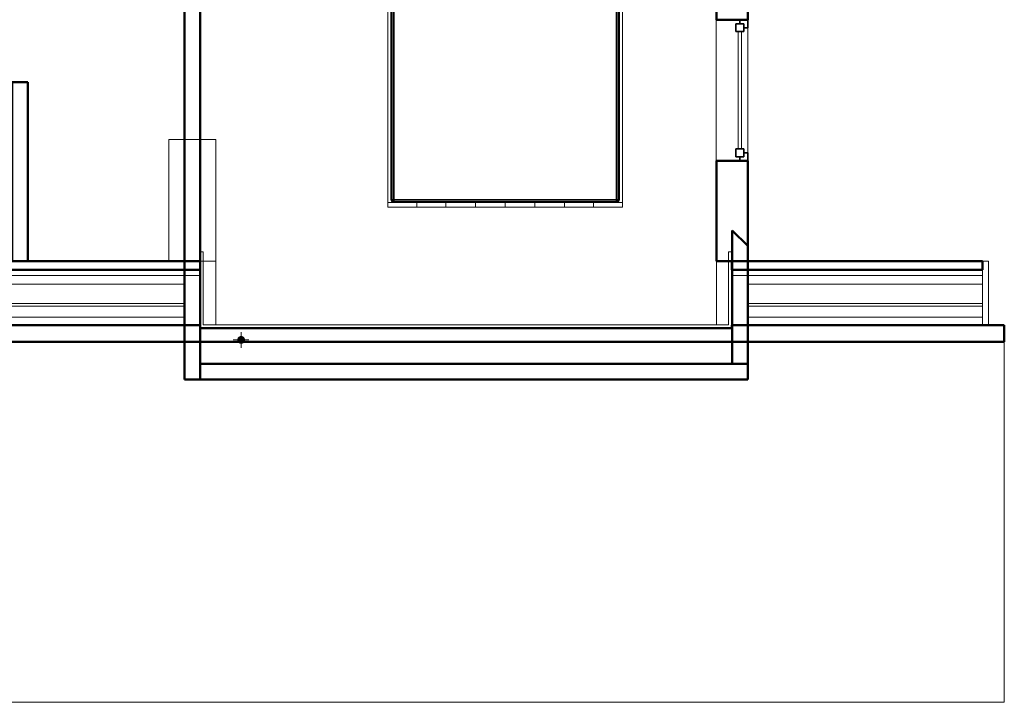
# Model space of a CAD drawing. Header units: millimetres. Extents: x -121 to 18322, y 1231 to 43947.
# Tile 17 of 31: x 12030 to 18322, y 33412 to 37775. Entities that reach past the tile are written whole.
import ezdxf

# ---------------------------------------------------------------- set-up
doc = ezdxf.new("R2010")
doc.units = ezdxf.units.MM
doc.linetypes.add('ADSK_Осевая', pattern=[700, 500, -100, 0, -100])
doc.linetypes.add('ADSK_Штриховая_ш3 п1_5', pattern=[225, 150, -75])
for name, color, linetype, lineweight in [('A-GENM-____-MCUT', 13, 'Continuous', 50), ('A-GENM-____-OTLN', 13, 'Continuous', 20), ('A-GLAZ-____-MCUT', 151, 'Continuous', 35), ('A-GLAZ-____-OTLN', 151, 'Continuous', 20), ('A-ROOF-____-MCUT', 132, 'Continuous', 50), ('A-ROOF-____-OTLN', 132, 'Continuous', 20), ('A-WALL-____-MCUT', 113, 'Continuous', 50), ('A-WALL-____-OTLN', 113, 'Continuous', 20), ('I-FURN-____-OTLN', 30, 'Continuous', 20), ('P-PIPE-____-CNTR', 3, 'ADSK_Осевая', 20), ('P-PIPE-____-OTLN', 3, 'Continuous', 20), ('Q-SPCQ-____-MCUT', 91, 'Continuous', 9), ('Q-SPCQ-____-OTLN', 91, 'Continuous', 20)]:
    doc.layers.add(name, color=color, linetype=linetype, lineweight=lineweight)

# ---------------------------------------------------------------- blocks, each defined once
blk = doc.blocks.new('Прямая форма - 83 new-609239-В_Этаж 04_Канализация')
at = {"layer": 'Q-SPCQ-____-MCUT', "color": 253}
for p, q in [((-5000, 2190.2), (-7302, 2190.2)), ((-7302, 2158.5), (-5000, 2158.5)), ((-5000, 2158.5), (-5000, 2190.2)), ((-1602, 2190.2), (-1602, 2158.5)), ((0, 2190.2), (-1602, 2190.2)), ((-1602, 2158.5), (0, 2158.5)), ((0, 2158.5), (0, 2190.2))]:
    blk.add_line(p, q, dxfattribs=at)
at = {"layer": 'Q-SPCQ-____-OTLN', "color": 9}
for p, q in [((-7200, 2192), (-5100, 2192)), ((-1602, 2192), (-1600, 2192)), ((-1500, 2192), (0, 2192)), ((-5100, 2103.6), (-7200, 2103.6)), ((0, 2103.6), (-1500, 2103.6)), ((-7200, 1979.9), (-5100, 1979.9)), ((-7200, 1962.2), (-5100, 1962.2)), ((-1500, 1979.9), (0, 1979.9)), ((-1500, 1962.2), (0, 1962.2)), ((-5100, 1891.5), (-7200, 1891.5)), ((0, 1891.5), (-1500, 1891.5))]:
    blk.add_line(p, q, dxfattribs=at)
blk = doc.blocks.new('Прямая форма - FU - 050-609240-В_Этаж 04_Канализация')
blk.add_blockref('Прямая форма - 83 new-609239-В_Этаж 04_Канализация', (0, 0))
blk = doc.blocks.new('Прямая форма - 83 new-609287-В_Этаж 04_Канализация')
at = {"layer": 'A-GENM-____-MCUT', "lineweight": 9}
for p, q in [((26968.6, 36472.5), (26948.6, 36472.5)), ((26948.6, 36472.5), (26948.6, 35986.4)), ((26968.6, 36006.4), (26968.6, 36472.5)), ((30346.7, 36472.5), (30326.7, 36472.5)), ((30326.7, 36472.5), (30326.7, 36006.4)), ((30346.7, 35986.4), (30346.7, 36472.5)), ((30326.7, 36006.4), (26968.6, 36006.4)), ((26948.6, 35986.4), (30346.7, 35986.4))]:
    blk.add_line(p, q, dxfattribs=at)
blk = doc.blocks.new('Прямая форма - MORPH-052-609288-В_Этаж 04_Канализация')
blk.add_blockref('Прямая форма - 83 new-609287-В_Этаж 04_Канализация', (0, 0))
blk = doc.blocks.new('Прямая форма - 83 new-609313-В_Этаж 04_Канализация')
at = {"layer": 'A-GENM-____-MCUT', "lineweight": 9}
for p, q in [((100, 8518.6), (0, 8518.6)), ((0, 8518.6), (0, 8235.7)), ((100, 8235.7), (100, 8518.6)), ((0, 8235.7), (100, 8235.7)), ((100, 2264.3), (98, 2264.3)), ((98, 2264.3), (98, 1981.4)), ((100, 1981.4), (100, 2264.3)), ((98, 1981.4), (100, 1981.4))]:
    blk.add_line(p, q, dxfattribs=at)
at = {"layer": 'A-GENM-____-OTLN', "lineweight": 9}
for p, q in [((0, 8553.9), (0, 8518.6)), ((100, 8553.9), (100, 8518.6))]:
    blk.add_line(p, q, dxfattribs=at)
blk = doc.blocks.new('Прямая форма - MORPH-007-609314-В_Этаж 04_Канализация')
blk.add_blockref('Прямая форма - 83 new-609313-В_Этаж 04_Канализация', (0, 0))
blk = doc.blocks.new('Прямая форма - 83 new-609343-В_Этаж 04_Канализация')
at = {"layer": 'A-WALL-____-MCUT', "color": 53}
for p, q in [((951.1, 100), (100, 100)), ((100, 100), (100, 0)), ((852.8, 0), (951.1, 100)), ((100, 0), (852.8, 0))]:
    blk.add_line(p, q, dxfattribs=at)
blk = doc.blocks.new('Прямая форма - SW - 017-609344-В_Этаж 04_Канализация')
blk.add_blockref('Прямая форма - 83 new-609343-В_Этаж 04_Канализация', (0, 0))
blk = doc.blocks.new('Прямая форма - 83 new-609365-В_Этаж 04_Канализация')
at = {"layer": 'A-WALL-____-MCUT', "color": 53}
for p, q in [((1487.4, 100), (731.2, 100)), ((731.2, 100), (731.2, 0)), ((1487.4, 0), (1487.4, 100)), ((731.2, 0), (1487.4, 0))]:
    blk.add_line(p, q, dxfattribs=at)
blk = doc.blocks.new('Прямая форма - SW - 015-609366-В_Этаж 04_Канализация')
blk.add_blockref('Прямая форма - 83 new-609365-В_Этаж 04_Канализация', (0, 0))
blk = doc.blocks.new('Family - OP - 009-609368-В_Этаж 04_Канализация')
at = {"layer": 'A-GENM-____-MCUT', "lineweight": 9}
for p, q in [((26810.3, 37007.9), (26510.3, 37007.9)), ((26510.3, 37007.9), (26510.3, 36232)), ((26810.3, 36232), (26810.3, 37007.9)), ((26510.3, 36232), (26810.3, 36232))]:
    blk.add_line(p, q, dxfattribs=at)
at = {"layer": 'A-GENM-____-OTLN', "lineweight": 9}
blk.add_line((26810.3, 36232), (26810.3, 35823.9), dxfattribs=at)
blk = doc.blocks.new('Family - 83 new-609401-В_Этаж 04_Канализация')
at = {"layer": 'A-ROOF-____-MCUT', "color": 53}
for p, q in [((5800, -2293.8), (3498, -2293.8)), ((5800, -2350.4), (5800, -2293.8)), ((10800, -2293.8), (9198, -2293.8)), ((9198, -2293.8), (9198, -2350.4)), ((10800, -2350.4), (10800, -2293.8)), ((3498, -2350.4), (5800, -2350.4)), ((9198, -2350.4), (10800, -2350.4))]:
    blk.add_line(p, q, dxfattribs=at)
blk = doc.blocks.new('Family - RT - 008-609402-В_Этаж 04_Канализация')
blk.add_blockref('Family - 83 new-609401-В_Этаж 04_Канализация', (0, 0))
blk = doc.blocks.new('Family - 83 new-609409-В_Этаж 04_Канализация')
at = {"layer": 'A-ROOF-____-MCUT', "color": 53}
for p, q in [((5800, -2703.9), (3498, -2703.9)), ((5800, -2722), (5800, -2703.9)), ((10940, -2703.9), (9198, -2703.9)), ((9198, -2703.9), (9198, -2722)), ((10940, -2810), (10940, -2703.9)), ((7499, -2722), (5800, -2722)), ((9198, -2722), (7499, -2722)), ((-1640, -2810), (10940, -2810))]:
    blk.add_line(p, q, dxfattribs=at)
at = {"layer": 'A-ROOF-____-OTLN', "color": 9}
for p, q in [((10940, -2810), (10940, -5114.3)), ((10940, -5114.3), (-1640, -5114.3))]:
    blk.add_line(p, q, dxfattribs=at)
blk = doc.blocks.new('Family - RT - 008-609410-В_Этаж 04_Канализация')
blk.add_blockref('Family - 83 new-609409-В_Этаж 04_Канализация', (0, 0))
blk = doc.blocks.new('Прямая форма - 83 new-610940-В_Этаж 04_Канализация')
at = {"layer": 'A-WALL-____-MCUT', "color": 53}
for p, q in [((2443.8, 100), (300, 100)), ((300, 100), (300, 0)), ((2443.8, 0), (2443.8, 100)), ((300, 0), (2443.8, 0))]:
    blk.add_line(p, q, dxfattribs=at)
blk = doc.blocks.new('Прямая форма - SW - 009-610941-В_Этаж 04_Канализация')
blk.add_blockref('Прямая форма - 83 new-610940-В_Этаж 04_Канализация', (0, 0))
blk = doc.blocks.new('Прямая форма - 83 new-610948-В_Этаж 04_Канализация')
at = {"layer": 'A-GLAZ-____-MCUT', "color": 133}
for p, q in [((-425, 0), (-450, 0)), ((-450, 0), (-450, -50)), ((-375, 25), (-425, 25)), ((-425, 25), (-425, -25)), ((-425, -25), (-425, 0)), ((-375, -25), (-375, 25)), ((425, 25), (375, 25)), ((375, 25), (375, -25)), ((425, -25), (425, 25)), ((450, 0), (425, 0)), ((425, 0), (425, -25)), ((450, -50), (450, 0)), ((-450, -50), (-400, -50)), ((-425, -25), (-375, -25)), ((-400, -25), (-425, -25)), ((-400, -50), (-400, -25)), ((375, -25), (425, -25)), ((425, -25), (400, -25)), ((400, -25), (400, -50)), ((400, -50), (450, -50))]:
    blk.add_line(p, q, dxfattribs=at)
at = {"layer": 'A-GLAZ-____-OTLN', "color": 9}
for p, q in [((375, 10), (-375, 10)), ((-375, -10), (375, -10))]:
    blk.add_line(p, q, dxfattribs=at)
blk = doc.blocks.new('Прямая форма - WD - 003-610949-В_Этаж 04_Канализация')
blk.add_blockref('Прямая форма - 83 new-610948-В_Этаж 04_Канализация', (450, 50))
blk = doc.blocks.new('Прямая форма - 83 new-611346-В_Этаж 04_Канализация')
at = {"layer": 'I-FURN-____-OTLN', "color": 9}
for p, q in [((-750, -30), (-750, 0)), ((-750, -30), (-750, 0)), ((-565.4, -30), (-565.4, 0)), ((-565.4, -30), (-565.4, 0)), ((-378.3, -30), (-378.3, 0)), ((-378.3, -30), (-378.3, 0)), ((-189.6, -30), (-189.6, 0)), ((-189.6, -30), (-189.6, 0)), ((0, -30), (0, 0)), ((0, -30), (0, 0)), ((189.6, -30), (189.6, 0)), ((189.6, -30), (189.6, 0)), ((378.3, -30), (378.3, 0)), ((378.3, -30), (378.3, 0)), ((565.4, -30), (565.4, 0)), ((565.4, -30), (565.4, 0)), ((-750, -1970), (-750, -30)), ((-565.4, -30), (-750, -30)), ((-750, -30), (-565.4, -30)), ((-730, -50), (-728.5, -42.3)), ((-730, -1950), (-730, -50)), ((-729.3, -50.1), (-730, -50)), ((-729.3, -50.1), (-727.8, -42.6)), ((-729.3, -1949.9), (-729.3, -50.1)), ((-724.1, -50.6), (-729.3, -50.1)), ((-728.5, -42.3), (-724.1, -35.9)), ((-727.8, -42.6), (-728.5, -42.3)), ((-727.8, -42.6), (-723.7, -36.3)), ((-723, -44.6), (-727.8, -42.6)), ((-724.1, -35.9), (-717.7, -31.5)), ((-723.7, -36.3), (-724.1, -35.9)), ((-724.1, -50.6), (-723, -44.6)), ((-724.1, -1949.4), (-724.1, -50.6)), ((-715.2, -51.5), (-724.1, -50.6)), ((-723.7, -36.3), (-717.4, -32.2)), ((-719.9, -40.1), (-723.7, -36.3)), ((-723, -44.6), (-719.9, -40.1)), ((-714.5, -48.1), (-723, -44.6)), ((-719.9, -40.1), (-715.4, -37)), ((-713.5, -46.5), (-719.9, -40.1)), ((-717.7, -31.5), (-710, -30)), ((-717.4, -32.2), (-717.7, -31.5)), ((-717.4, -32.2), (-709.9, -30.7)), ((-715.4, -37), (-717.4, -32.2)), ((-715.4, -37), (-709.4, -35.9)), ((-711.9, -45.5), (-715.4, -37)), ((-715.2, -51.5), (-714.5, -48.1)), ((-715.2, -1948.5), (-715.2, -51.5)), ((-710, -52), (-715.2, -51.5)), ((-714.5, -48.1), (-713.5, -46.5)), ((-710, -50), (-714.5, -48.1)), ((-713.5, -46.5), (-711.9, -45.5)), ((-710, -50), (-713.5, -46.5)), ((-711.9, -45.5), (-708.5, -44.8)), ((-710, -50), (-711.9, -45.5)), ((-709.9, -30.7), (-710, -30)), ((-709.7, -50.3), (-710, -50)), ((-710, -52), (-709.7, -50.3)), ((-710, -1948), (-710, -52)), ((-709.9, -30.7), (709.9, -30.7)), ((-709.4, -35.9), (-709.9, -30.7)), ((-709.7, -50.3), (-708, -50)), ((-709.4, -35.9), (709.4, -35.9)), ((-708.5, -44.8), (-709.4, -35.9)), ((-708.5, -44.8), (708.5, -44.8)), ((-708, -50), (-708.5, -44.8)), ((-708, -50), (708, -50)), ((-378.3, -30), (-565.4, -30)), ((-565.4, -30), (-378.3, -30)), ((-189.6, -30), (-378.3, -30)), ((-378.3, -30), (-189.6, -30)), ((0, -30), (-189.6, -30)), ((-189.6, -30), (0, -30)), ((189.6, -30), (0, -30)), ((0, -30), (189.6, -30)), ((378.3, -30), (189.6, -30)), ((189.6, -30), (378.3, -30)), ((565.4, -30), (378.3, -30)), ((378.3, -30), (565.4, -30)), ((750, -30), (565.4, -30)), ((565.4, -30), (750, -30)), ((708, -50), (708.5, -44.8)), ((708, -50), (709.7, -50.3)), ((708.5, -44.8), (709.4, -35.9)), ((708.5, -44.8), (711.9, -45.5)), ((709.4, -35.9), (709.9, -30.7)), ((709.4, -35.9), (715.4, -37)), ((709.7, -50.3), (710, -50)), ((709.7, -50.3), (710, -52)), ((709.9, -30.7), (710, -30)), ((709.9, -30.7), (717.4, -32.2)), ((710, -30), (717.7, -31.5)), ((710, -50), (711.9, -45.5)), ((710, -50), (713.5, -46.5)), ((710, -50), (714.5, -48.1)), ((710, -52), (715.2, -51.5)), ((710, -52), (710, -1948)), ((711.9, -45.5), (715.4, -37)), ((711.9, -45.5), (713.5, -46.5)), ((713.5, -46.5), (719.9, -40.1)), ((713.5, -46.5), (714.5, -48.1)), ((714.5, -48.1), (723, -44.6)), ((714.5, -48.1), (715.2, -51.5)), ((715.2, -51.5), (724.1, -50.6)), ((715.2, -51.5), (715.2, -1948.5)), ((715.4, -37), (717.4, -32.2)), ((715.4, -37), (719.9, -40.1)), ((717.4, -32.2), (717.7, -31.5)), ((717.4, -32.2), (723.7, -36.3)), ((717.7, -31.5), (724.1, -35.9)), ((719.9, -40.1), (723.7, -36.3)), ((719.9, -40.1), (723, -44.6)), ((723, -44.6), (727.8, -42.6)), ((723, -44.6), (724.1, -50.6)), ((723.7, -36.3), (724.1, -35.9)), ((723.7, -36.3), (727.8, -42.6)), ((724.1, -35.9), (728.5, -42.3)), ((724.1, -50.6), (729.3, -50.1)), ((724.1, -50.6), (724.1, -1949.4)), ((727.8, -42.6), (728.5, -42.3)), ((727.8, -42.6), (729.3, -50.1)), ((728.5, -42.3), (730, -50)), ((729.3, -50.1), (730, -50)), ((729.3, -50.1), (729.3, -1949.9)), ((730, -50), (730, -1950)), ((750, 0), (750, -300)), ((1050, 0), (1050, -300)), ((750, -300), (1050, -300)), ((750, -300), (750, -1970)), ((888, -315), (888, -300)), ((889.6, -315), (889.6, -300)), ((894, -315), (894, -300)), ((900, -315), (900, -300)), ((906, -315), (906, -300)), ((910.4, -315), (910.4, -300)), ((912, -315), (912, -300)), ((888, -315), (889.6, -315)), ((889.6, -315), (894, -315)), ((894, -315), (900, -315)), ((900, -315), (906, -315)), ((906, -315), (910.4, -315)), ((910.4, -315), (912, -315)), ((-729.3, -1949.9), (-730, -1950)), ((-728.5, -1957.7), (-730, -1950)), ((-724.1, -1949.4), (-729.3, -1949.9)), ((-727.8, -1957.4), (-729.3, -1949.9)), ((-715.2, -1948.5), (-724.1, -1949.4)), ((-723, -1955.4), (-724.1, -1949.4)), ((-710, -1948), (-715.2, -1948.5)), ((-714.5, -1951.9), (-715.2, -1948.5)), ((-710, -1950), (-714.5, -1951.9)), ((-710, -1950), (-713.5, -1953.5)), ((-710, -1950), (-711.9, -1954.5)), ((-709.7, -1949.7), (-710, -1948)), ((-709.7, -1949.7), (-710, -1950)), ((-708, -1950), (-709.7, -1949.7)), ((-708, -1950), (-708.5, -1955.2)), ((708, -1950), (-708, -1950)), ((709.7, -1949.7), (708, -1950)), ((708, -1950), (708.5, -1955.2)), ((710, -1948), (709.7, -1949.7)), ((709.7, -1949.7), (710, -1950)), ((715.2, -1948.5), (710, -1948)), ((710, -1950), (714.5, -1951.9)), ((710, -1950), (713.5, -1953.5)), ((710, -1950), (711.9, -1954.5)), ((715.2, -1948.5), (714.5, -1951.9)), ((724.1, -1949.4), (715.2, -1948.5)), ((724.1, -1949.4), (723, -1955.4)), ((729.3, -1949.9), (724.1, -1949.4)), ((729.3, -1949.9), (727.8, -1957.4)), ((730, -1950), (728.5, -1957.7)), ((730, -1950), (729.3, -1949.9)), ((-565.4, -1970), (-750, -1970)), ((-750, -2000), (-750, -1970)), ((-750, -1970), (-565.4, -1970)), ((-750, -2000), (-750, -1970)), ((-565.4, -2000), (-750, -2000)), ((-750, -2000), (-565.4, -2000)), ((-727.8, -1957.4), (-728.5, -1957.7)), ((-724.1, -1964.1), (-728.5, -1957.7)), ((-723, -1955.4), (-727.8, -1957.4)), ((-723.7, -1963.7), (-727.8, -1957.4)), ((-723.7, -1963.7), (-724.1, -1964.1)), ((-717.7, -1968.5), (-724.1, -1964.1)), ((-719.9, -1959.9), (-723.7, -1963.7)), ((-717.4, -1967.8), (-723.7, -1963.7)), ((-714.5, -1951.9), (-723, -1955.4)), ((-719.9, -1959.9), (-723, -1955.4)), ((-713.5, -1953.5), (-719.9, -1959.9)), ((-715.4, -1963), (-719.9, -1959.9)), ((-717.4, -1967.8), (-717.7, -1968.5)), ((-710, -1970), (-717.7, -1968.5)), ((-715.4, -1963), (-717.4, -1967.8)), ((-709.9, -1969.3), (-717.4, -1967.8)), ((-711.9, -1954.5), (-715.4, -1963)), ((-709.4, -1964.1), (-715.4, -1963)), ((-713.5, -1953.5), (-714.5, -1951.9)), ((-711.9, -1954.5), (-713.5, -1953.5)), ((-708.5, -1955.2), (-711.9, -1954.5)), ((-709.9, -1969.3), (-710, -1970)), ((-709.4, -1964.1), (-709.9, -1969.3)), ((709.9, -1969.3), (-709.9, -1969.3)), ((-708.5, -1955.2), (-709.4, -1964.1)), ((709.4, -1964.1), (-709.4, -1964.1)), ((708.5, -1955.2), (-708.5, -1955.2)), ((-378.3, -1970), (-565.4, -1970)), ((-565.4, -2000), (-565.4, -1970)), ((-565.4, -1970), (-378.3, -1970)), ((-565.4, -2000), (-565.4, -1970)), ((-378.3, -2000), (-565.4, -2000)), ((-565.4, -2000), (-378.3, -2000)), ((-378.3, -1970), (-189.6, -1970)), ((-378.3, -2000), (-378.3, -1970)), ((-378.3, -1970), (-189.6, -1970)), ((-378.3, -2000), (-378.3, -1970)), ((-189.6, -2000), (-378.3, -2000)), ((-378.3, -2000), (-189.6, -2000)), ((-189.6, -1970), (0, -1970)), ((-189.6, -2000), (-189.6, -1970)), ((-189.6, -1970), (0, -1970)), ((-189.6, -2000), (-189.6, -1970)), ((0, -2000), (-189.6, -2000)), ((-189.6, -2000), (0, -2000)), ((0, -1970), (189.6, -1970)), ((0, -2000), (0, -1970)), ((0, -1970), (189.6, -1970)), ((0, -2000), (0, -1970)), ((189.6, -2000), (0, -2000)), ((0, -2000), (189.6, -2000)), ((189.6, -1970), (378.3, -1970)), ((189.6, -2000), (189.6, -1970)), ((189.6, -1970), (378.3, -1970)), ((189.6, -2000), (189.6, -1970)), ((378.3, -2000), (189.6, -2000)), ((189.6, -2000), (378.3, -2000)), ((378.3, -1970), (565.4, -1970)), ((378.3, -2000), (378.3, -1970)), ((378.3, -1970), (565.4, -1970)), ((378.3, -2000), (378.3, -1970)), ((565.4, -2000), (378.3, -2000)), ((378.3, -2000), (565.4, -2000)), ((565.4, -1970), (750, -1970)), ((565.4, -2000), (565.4, -1970)), ((565.4, -1970), (750, -1970)), ((565.4, -2000), (565.4, -1970)), ((750, -2000), (565.4, -2000)), ((565.4, -2000), (750, -2000)), ((711.9, -1954.5), (708.5, -1955.2)), ((708.5, -1955.2), (709.4, -1964.1)), ((715.4, -1963), (709.4, -1964.1)), ((709.4, -1964.1), (709.9, -1969.3)), ((717.4, -1967.8), (709.9, -1969.3)), ((709.9, -1969.3), (710, -1970)), ((717.7, -1968.5), (710, -1970)), ((713.5, -1953.5), (711.9, -1954.5)), ((711.9, -1954.5), (715.4, -1963)), ((714.5, -1951.9), (713.5, -1953.5)), ((713.5, -1953.5), (719.9, -1959.9)), ((714.5, -1951.9), (723, -1955.4)), ((719.9, -1959.9), (715.4, -1963)), ((715.4, -1963), (717.4, -1967.8)), ((723.7, -1963.7), (717.4, -1967.8)), ((717.4, -1967.8), (717.7, -1968.5)), ((724.1, -1964.1), (717.7, -1968.5)), ((723, -1955.4), (719.9, -1959.9)), ((719.9, -1959.9), (723.7, -1963.7)), ((723, -1955.4), (727.8, -1957.4)), ((727.8, -1957.4), (723.7, -1963.7)), ((723.7, -1963.7), (724.1, -1964.1)), ((728.5, -1957.7), (724.1, -1964.1)), ((727.8, -1957.4), (728.5, -1957.7)), ((750, -2000), (750, -1970)), ((750, -2000), (750, -1970))]:
    blk.add_line(p, q, dxfattribs=at)
blk = doc.blocks.new('Прямая форма - FU - 050-611347-В_Этаж 04_Канализация')
blk.add_blockref('Прямая форма - 83 new-611346-В_Этаж 04_Канализация', (0, 0))
blk = doc.blocks.new('Прямая форма - 83 new-611817-В_Этаж 04_Канализация')
at = {"layer": 'A-WALL-____-MCUT', "color": 53}
for p, q in [((1397.6, 0), (756.2, 0)), ((756.2, 0), (756.2, -200)), ((1397.6, -200), (1397.6, 0)), ((3100, 0), (2297.6, 0)), ((2297.6, 0), (2297.6, -200)), ((3100, -200), (3100, 0)), ((5002.4, 0), (4400, 0)), ((4400, 0), (4400, -200)), ((5002.4, -200), (5002.4, 0)), ((6447.2, 0), (5902.4, 0)), ((5902.4, 0), (5902.4, -200)), ((6348.9, -100), (6447.2, 0)), ((6543.8, -100), (6348.9, -100)), ((6543.8, -200), (6543.8, -100)), ((756.2, -200), (1397.6, -200)), ((2297.6, -200), (3100, -200)), ((4400, -200), (5002.4, -200)), ((5902.4, -200), (6543.8, -200))]:
    blk.add_line(p, q, dxfattribs=at)
at = {"layer": 'A-WALL-____-OTLN', "color": 9}
blk.add_line((6543.8, -200), (6952, -200), dxfattribs=at)
blk = doc.blocks.new('Прямая форма - SW - 006-611818-В_Этаж 04_Канализация')
blk.add_blockref('Прямая форма - 83 new-611817-В_Этаж 04_Канализация', (0, 0))
blk = doc.blocks.new('Family - WD - 003-611822-В_Этаж 04_Канализация')
at = {"layer": 'A-GENM-____-MCUT', "lineweight": 9}
for p, q in [((450, 1), (-450, 1)), ((-450, 1), (-450, -201)), ((450, -201), (450, 1)), ((-450, -201), (450, -201))]:
    blk.add_line(p, q, dxfattribs=at)
blk = doc.blocks.new('Прямая форма - 83 new-611879-В_Этаж 04_Канализация')
at = {"layer": 'A-WALL-____-MCUT', "color": 53}
for p, q in [((3600, 100), (100, 100)), ((100, 100), (100, 0)), ((3600, 0), (3600, 100)), ((100, 0), (3600, 0))]:
    blk.add_line(p, q, dxfattribs=at)
blk = doc.blocks.new('Прямая форма - SW - 016-611880-В_Этаж 04_Канализация')
blk.add_blockref('Прямая форма - 83 new-611879-В_Этаж 04_Канализация', (0, 0))
blk = doc.blocks.new('Прямая форма - 83 new-611985-В_Этаж 04_Канализация')
at = {"layer": 'A-WALL-____-MCUT', "color": 53}
for p, q in [((1900, 50), (756.2, 50)), ((756.2, 50), (756.2, -50)), ((1900, -50), (1900, 50)), ((756.2, -50), (1900, -50))]:
    blk.add_line(p, q, dxfattribs=at)
blk = doc.blocks.new('Прямая форма - SW - 010-611986-В_Этаж 04_Канализация')
blk.add_blockref('Прямая форма - 83 new-611985-В_Этаж 04_Канализация', (0, 0))
blk = doc.blocks.new('Прямая форма - 83 new-612710-В_Этаж 04_Канализация')
at = {"layer": 'A-GENM-____-MCUT', "lineweight": 9}
for p, q in [((0, 8907.5), (0, 8497.4)), ((40, 8907.5), (0, 8907.5)), ((40, 8497.4), (40, 8907.5)), ((0, 8497.4), (40, 8497.4)), ((0, 2709.7), (0, 2299.6)), ((40, 2709.7), (0, 2709.7)), ((40, 2299.6), (40, 2709.7)), ((0, 2299.6), (40, 2299.6))]:
    blk.add_line(p, q, dxfattribs=at)
blk = doc.blocks.new('Прямая форма - MORPH-021-612711-В_Этаж 04_Канализация')
blk.add_blockref('Прямая форма - 83 new-612710-В_Этаж 04_Канализация', (0, 0))
blk = doc.blocks.new('83 new_ifc_RVT-1-В_Этаж 04_Канализация')
at = {"layer": 'A-GENM-____-OTLN', "color": 9, "linetype": 'ADSK_Штриховая_ш3 п1_5', "lineweight": 20}
for name, p in [('Прямая форма - MORPH-007-609314-В_Этаж 04_Канализация', (30010.3, 33875.8)), ('Прямая форма - MORPH-021-612711-В_Этаж 04_Канализация', (31710.3, 33522.3)), ('Family - OP - 009-609368-В_Этаж 04_Канализация', (0, 0)), ('Прямая форма - MORPH-052-609288-В_Этаж 04_Канализация', (-238.3, -182.5))]:
    blk.add_blockref(name, p, dxfattribs=at)
at = {"layer": 'A-GENM-____-OTLN', "color": 9, "linetype": 'ADSK_Штриховая_ш3 п1_5', "lineweight": 20, "rotation": 270}
blk.add_blockref('Family - WD - 003-611822-В_Этаж 04_Канализация', (30210.3, 37323.4), dxfattribs=at)
at = {"layer": 'A-GLAZ-____-OTLN', "color": 9, "linetype": 'ADSK_Штриховая_ш3 п1_5', "lineweight": 20, "rotation": 90}
blk.add_blockref('Прямая форма - WD - 003-610949-В_Этаж 04_Канализация', (30210.3, 36873.4), dxfattribs=at)
at = {"layer": 'A-ROOF-____-OTLN', "color": 9, "linetype": 'ADSK_Штриховая_ш3 п1_5', "lineweight": 20}
for name in ['Family - RT - 008-609402-В_Этаж 04_Канализация', 'Family - RT - 008-609410-В_Этаж 04_Канализация']:
    blk.add_blockref(name, (20910.3, 38525.8), dxfattribs=at)
at = {"layer": 'A-WALL-____-OTLN', "color": 9, "linetype": 'ADSK_Штриховая_ш3 п1_5', "lineweight": 20}
for name, p, rotation in [('Прямая форма - SW - 006-611818-В_Этаж 04_Канализация', (30210.3, 42775.8), 270), ('Прямая форма - SW - 009-610941-В_Этаж 04_Канализация', (26610.3, 38675.8), 270), ('Прямая форма - SW - 010-611986-В_Этаж 04_Канализация', (25560.3, 35475.8), 90), ('Прямая форма - SW - 017-609344-В_Этаж 04_Канализация', (30210.3, 35475.8), 90), ('Прямая форма - SW - 015-609366-В_Этаж 04_Канализация', (26610.3, 36963.2), 270)]:
    blk.add_blockref(name, p, dxfattribs=dict(at, rotation=rotation))
blk.add_blockref('Прямая форма - SW - 016-611880-В_Этаж 04_Канализация', (26610.3, 35475.8), dxfattribs=at)
at = {"layer": 'I-FURN-____-OTLN', "color": 9, "linetype": 'ADSK_Штриховая_ш3 п1_5', "lineweight": 20}
blk.add_blockref('Прямая форма - FU - 050-611347-В_Этаж 04_Канализация', (28660.3, 38575.8), dxfattribs=at)
at = {"layer": 'Q-SPCQ-____-OTLN', "color": 9, "linetype": 'ADSK_Штриховая_ш3 п1_5', "lineweight": 20}
blk.add_blockref('Прямая форма - FU - 050-609240-В_Этаж 04_Канализация', (31710.3, 33981.6), dxfattribs=at)

msp = doc.modelspace()

# ---------------------------------------------------------------- hatches: boundary and pattern name
at = {"layer": 'P-PIPE-____-OTLN'}
msp.add_hatch(color=256, dxfattribs=at).paths.add_polyline_path([(13445.1417, 35703.0286), (13451.6122, 35703.8805), (13457.6417, 35706.378), (13462.8194, 35710.351), (13466.7923, 35715.5286), (13469.2899, 35721.5582), (13470.1417, 35728.0286), (13469.2899, 35734.4991), (13466.7923, 35740.5286), (13462.8194, 35745.7063), (13457.6417, 35749.6793), (13451.6122, 35752.1768), (13445.1417, 35753.0286), (13438.6712, 35752.1768), (13432.6417, 35749.6793), (13427.464, 35745.7063), (13423.4911, 35740.5286), (13420.9936, 35734.4991), (13420.1417, 35728.0286), (13420.9936, 35721.5582), (13423.4911, 35715.5286), (13427.464, 35710.351), (13432.6417, 35706.378), (13438.6712, 35703.8805)])

# ---------------------------------------------------------------- linework, layer by layer
at = {"layer": 'P-PIPE-____-CNTR', "color": 22}
for p, q in [((13445.1417, 35678.0286), (13445.1417, 35778.0286)), ((13395.1417, 35728.0286), (13495.1417, 35728.0286))]:
    msp.add_line(p, q, dxfattribs=at)

# ---------------------------------------------------------------- block references
at = {"lineweight": 9}
msp.add_blockref('83 new_ifc_RVT-1-В_Этаж 04_Канализация', (-13527.8693, 0), dxfattribs=at)

doc.saveas('drawing.dxf')
